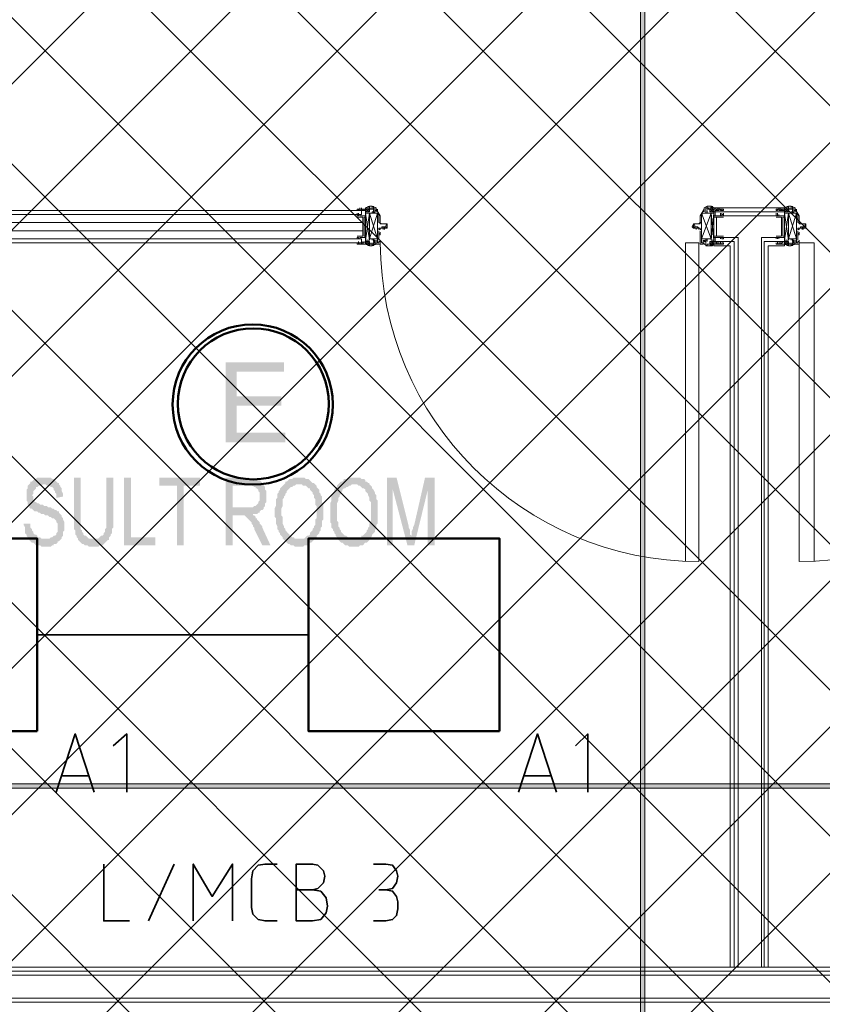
# Model space of a CAD drawing. Header units: millimetres. Extents: x 1.7 to 32.8, y 0.3 to 23.1.
# Tile 18 of 106: x 10.7 to 11.6, y 3 to 4.3. Entities that reach past the tile are written whole.
import ezdxf

# ---------------------------------------------------------------- set-up
doc = ezdxf.new("R2010")
doc.units = ezdxf.units.MM
doc.layers.add('PDF_Geometry', color=9, linetype='Continuous', true_color=0x808080)
doc.layers.add('PDF_Solid Fills', color=9, linetype='Continuous', true_color=0x808080)

msp = doc.modelspace()

# ---------------------------------------------------------------- hatches: boundary and pattern name
h = msp.add_hatch()
h.set_pattern_fill('ANSI37', color=256, scale=0.04)
h.paths.add_polyline_path([(13.8889, 0.4617), (4.0559, 0.4617), (4.0559, 9.4575), (13.8889, 9.4575)])
at = {"layer": 'PDF_Solid Fills', "transparency": 33554559}
for color, points in [(7, [(10.9807, 3.8382), (10.909, 3.8382), (10.909, 3.7399), (10.9824, 3.7399), (10.9824, 3.7515), (10.9224, 3.7515), (10.9224, 3.7849), (10.9774, 3.7849), (10.9774, 3.7965), (10.9224, 3.7965), (10.9224, 3.8265), (10.9807, 3.8265)]), (256, [(10.6857, 3.6965), (10.6774, 3.6965), (10.6757, 3.6949), (10.6741, 3.6949), (10.6724, 3.6932), (10.6707, 3.6916), (10.669, 3.6916), (10.669, 3.6899), (10.6674, 3.6882), (10.6657, 3.6865), (10.6657, 3.6832), (10.6641, 3.6816), (10.6641, 3.6682), (10.6657, 3.6665), (10.6657, 3.6632), (10.6674, 3.6616), (10.6674, 3.6599), (10.669, 3.6582), (10.6707, 3.6582), (10.6724, 3.6565), (10.6724, 3.6565), (10.6741, 3.6549), (10.6774, 3.6549), (10.679, 3.6532), (10.6807, 3.6532), (10.6824, 3.6516), (10.6857, 3.6516), (10.6874, 3.6499), (10.6907, 3.6499), (10.6924, 3.6482), (10.694, 3.6482), (10.6957, 3.6465), (10.6974, 3.6465), (10.6991, 3.6449), (10.7007, 3.6432), (10.7007, 3.6416), (10.7007, 3.6416), (10.7024, 3.6399), (10.7024, 3.6349), (10.7024, 3.6299), (10.7007, 3.6282), (10.7007, 3.6265), (10.6991, 3.6249), (10.6974, 3.6249), (10.6957, 3.6232), (10.694, 3.6232), (10.6924, 3.6215), (10.6674, 3.6215), (10.6674, 3.6199), (10.669, 3.6182), (10.6707, 3.6166), (10.6724, 3.6166), (10.6741, 3.6149), (10.6741, 3.6149), (10.6757, 3.6132), (10.6807, 3.6132), (10.6824, 3.6115), (10.694, 3.6115), (10.6957, 3.6132), (10.6974, 3.6132), (10.6974, 3.6149), (10.7007, 3.6149), (10.7024, 3.6166), (10.7024, 3.6182), (10.704, 3.6182), (10.7057, 3.6199), (10.7074, 3.6215), (10.7074, 3.6232), (10.7091, 3.6249), (10.7091, 3.6299), (10.7107, 3.6316), (10.7107, 3.6416), (10.7091, 3.6449), (10.7091, 3.6465), (10.7074, 3.6482), (10.7074, 3.6499), (10.7057, 3.6516), (10.704, 3.6532), (10.704, 3.6549), (10.7024, 3.6549), (10.7007, 3.6565), (10.6991, 3.6565), (10.6974, 3.6582), (10.6957, 3.6582), (10.694, 3.6599), (10.6907, 3.6599), (10.6891, 3.6616), (10.6857, 3.6616), (10.684, 3.6632), (10.6807, 3.6632), (10.679, 3.6649), (10.6774, 3.6649), (10.6757, 3.6665), (10.6741, 3.6665), (10.6741, 3.6682), (10.6724, 3.6682), (10.6724, 3.6732), (10.6707, 3.6749), (10.6724, 3.6765), (10.6724, 3.6799), (10.6741, 3.6816), (10.6757, 3.6832), (10.6757, 3.6849), (10.6774, 3.6849), (10.679, 3.6865), (10.6824, 3.6865), (10.684, 3.6882), (10.704, 3.6882), (10.704, 3.6899), (10.7024, 3.6899), (10.7007, 3.6916), (10.6991, 3.6932), (10.6974, 3.6949), (10.6957, 3.6949), (10.694, 3.6965), (10.6874, 3.6965)]), (256, [(10.7307, 3.6965), (10.7224, 3.6965), (10.7224, 3.6482), (10.7224, 3.6332), (10.724, 3.6316), (10.724, 3.6265), (10.724, 3.6265), (10.7257, 3.6249), (10.7257, 3.6232), (10.7274, 3.6215), (10.7457, 3.6215), (10.7407, 3.6215), (10.7391, 3.6232), (10.7391, 3.6232), (10.7374, 3.6249), (10.7357, 3.6249), (10.734, 3.6265), (10.734, 3.6282), (10.7324, 3.6299), (10.7324, 3.6316), (10.7307, 3.6332), (10.7307, 3.6482)]), (256, [(10.7707, 3.6965), (10.7624, 3.6965), (10.7624, 3.6349), (10.7607, 3.6332), (10.7607, 3.6299), (10.7591, 3.6282), (10.7591, 3.6265), (10.7591, 3.6265), (10.7574, 3.6249), (10.7557, 3.6249), (10.754, 3.6232), (10.754, 3.6232), (10.7524, 3.6215), (10.7274, 3.6215), (10.7274, 3.6199), (10.729, 3.6182), (10.7307, 3.6166), (10.7324, 3.6149), (10.734, 3.6149), (10.7357, 3.6132), (10.7391, 3.6132), (10.7407, 3.6115), (10.7524, 3.6115), (10.754, 3.6132), (10.7574, 3.6132), (10.7591, 3.6149), (10.7591, 3.6149), (10.7607, 3.6166), (10.7607, 3.6166), (10.7624, 3.6182), (10.764, 3.6199), (10.7657, 3.6199), (10.7657, 3.6232), (10.7674, 3.6249), (10.7674, 3.6265), (10.7691, 3.6282), (10.7691, 3.6332), (10.7707, 3.6349), (10.7707, 3.6482)]), (256, [(10.7924, 3.6965), (10.784, 3.6965), (10.784, 3.6132), (10.8224, 3.6132), (10.8224, 3.6232), (10.7924, 3.6232)]), (256, [(10.8774, 3.6965), (10.8274, 3.6965), (10.8274, 3.6865), (10.849, 3.6865), (10.849, 3.6132), (10.8574, 3.6132), (10.8574, 3.6865), (10.8774, 3.6865)]), (256, [(10.9374, 3.6965), (10.909, 3.6965), (10.909, 3.6132), (10.9174, 3.6132), (10.9174, 3.6499), (10.9424, 3.6499), (10.9424, 3.6516), (10.9474, 3.6516), (10.949, 3.6532), (10.9507, 3.6532), (10.9507, 3.6549), (10.9524, 3.6565), (10.954, 3.6565), (10.9557, 3.6582), (10.9557, 3.6582), (10.9174, 3.6599), (10.9174, 3.6865), (10.9374, 3.6865), (10.9557, 3.6882), (10.954, 3.6899), (10.9524, 3.6916), (10.9507, 3.6932), (10.949, 3.6932), (10.9474, 3.6949), (10.9391, 3.6949)]), (256, [(10.999, 3.6965), (10.9924, 3.6965), (10.9907, 3.6949), (10.9874, 3.6949), (10.9857, 3.6932), (10.984, 3.6916), (10.9824, 3.6916), (10.9824, 3.6899), (10.9807, 3.6882), (11.0024, 3.6882), (11.004, 3.6865), (11.0074, 3.6865), (11.009, 3.6849), (11.0107, 3.6832), (11.0124, 3.6832), (11.0124, 3.6816), (11.014, 3.6799), (11.0157, 3.6782), (11.0157, 3.6765), (11.0174, 3.6749), (11.0174, 3.6715), (11.019, 3.6699), (11.019, 3.6632), (11.0207, 3.6616), (11.0207, 3.6465), (11.019, 3.6449), (11.019, 3.6382), (11.0174, 3.6365), (11.0174, 3.6349), (11.0157, 3.6332), (11.0157, 3.6316), (11.014, 3.6299), (11.014, 3.6299), (11.0124, 3.6282), (11.0124, 3.6265), (11.0107, 3.6249), (11.009, 3.6249), (11.0074, 3.6232), (11.0057, 3.6215), (10.999, 3.6215), (11.019, 3.6215), (11.0207, 3.6232), (11.0207, 3.6249), (11.0224, 3.6265), (11.024, 3.6282), (11.024, 3.6299), (11.0257, 3.6316), (11.0257, 3.6349), (11.0274, 3.6365), (11.0274, 3.6432), (11.029, 3.6449), (11.029, 3.6632), (11.0274, 3.6665), (11.0274, 3.6732), (11.0257, 3.6749), (11.0257, 3.6765), (11.0257, 3.6765), (11.024, 3.6782), (11.024, 3.6816), (11.0224, 3.6832), (11.0207, 3.6849), (11.0207, 3.6865), (11.019, 3.6882), (11.0174, 3.6899), (11.0157, 3.6899), (11.014, 3.6916), (11.014, 3.6916), (11.0124, 3.6932), (11.0107, 3.6949), (11.0074, 3.6949), (11.0057, 3.6965), (11.0007, 3.6965)]), (256, [(11.0674, 3.6965), (11.059, 3.6965), (11.0574, 3.6949), (11.054, 3.6949), (11.054, 3.6932), (11.0524, 3.6916), (11.0507, 3.6916), (11.049, 3.6899), (11.0474, 3.6882), (11.0707, 3.6882), (11.0724, 3.6865), (11.074, 3.6865), (11.0757, 3.6849), (11.0774, 3.6832), (11.079, 3.6832), (11.0807, 3.6816), (11.0807, 3.6799), (11.0824, 3.6782), (11.084, 3.6765), (11.084, 3.6749), (11.0857, 3.6715), (11.0857, 3.6682), (11.0874, 3.6665), (11.0874, 3.6432), (11.0857, 3.6399), (11.0857, 3.6365), (11.084, 3.6349), (11.084, 3.6332), (11.0824, 3.6316), (11.0824, 3.6299), (11.0824, 3.6299), (11.0807, 3.6282), (11.079, 3.6265), (11.0774, 3.6249), (11.0757, 3.6249), (11.0757, 3.6232), (11.074, 3.6215), (11.0674, 3.6215), (11.0857, 3.6215), (11.0874, 3.6232), (11.089, 3.6249), (11.089, 3.6265), (11.0907, 3.6282), (11.0924, 3.6299), (11.0924, 3.6316), (11.0924, 3.6316), (11.094, 3.6349), (11.094, 3.6382), (11.0957, 3.6399), (11.0957, 3.6682), (11.094, 3.6699), (11.094, 3.6749), (11.0924, 3.6765), (11.0924, 3.6782), (11.0907, 3.6816), (11.089, 3.6832), (11.089, 3.6849), (11.0874, 3.6865), (11.0857, 3.6882), (11.0857, 3.6899), (11.084, 3.6899), (11.0824, 3.6916), (11.0807, 3.6916), (11.0807, 3.6932), (11.079, 3.6949), (11.0757, 3.6949), (11.074, 3.6965), (11.069, 3.6965)]), (256, [(11.119, 3.6965), (11.1074, 3.6965), (11.1074, 3.6132), (11.114, 3.6132), (11.114, 3.6832)]), (256, [(11.119, 3.6965), (11.114, 3.6832), (11.1324, 3.6132), (11.1374, 3.6249), (11.1357, 3.6265), (11.1357, 3.6316), (11.134, 3.6349), (11.134, 3.6365)]), (256, [(11.1657, 3.6965), (11.154, 3.6965), (11.1407, 3.6382), (11.1407, 3.6382), (11.139, 3.6349), (11.139, 3.6332), (11.1374, 3.6299), (11.1374, 3.6249), (11.1324, 3.6132), (11.1407, 3.6132), (11.1574, 3.6816)]), (256, [(10.704, 3.6882), (10.6857, 3.6882), (10.6874, 3.6882), (10.6891, 3.6865), (10.6924, 3.6865), (10.694, 3.6849), (10.6957, 3.6849), (10.6974, 3.6832), (10.6974, 3.6816), (10.6991, 3.6799), (10.6991, 3.6782), (10.7007, 3.6765), (10.7007, 3.6715), (10.7091, 3.6732), (10.7091, 3.6765), (10.7074, 3.6799), (10.7074, 3.6832), (10.7057, 3.6849), (10.7057, 3.6865)]), (256, [(10.9557, 3.6882), (10.9374, 3.6865), (10.9424, 3.6865), (10.944, 3.6849), (10.9457, 3.6849), (10.9457, 3.6832), (10.9474, 3.6832), (10.949, 3.6816), (10.949, 3.6799), (10.9507, 3.6782), (10.9507, 3.6682), (10.949, 3.6665), (10.949, 3.6649), (10.9474, 3.6632), (10.9457, 3.6616), (10.944, 3.6616), (10.9424, 3.6599), (10.9174, 3.6599), (10.9557, 3.6582), (10.9557, 3.6599), (10.9574, 3.6616), (10.9574, 3.6649), (10.959, 3.6665), (10.959, 3.6799), (10.9574, 3.6816), (10.9574, 3.6849), (10.9557, 3.6865)]), (256, [(10.9807, 3.6882), (10.979, 3.6865), (10.9774, 3.6849), (10.9774, 3.6849), (10.9757, 3.6832), (10.9757, 3.6816), (10.974, 3.6799), (10.974, 3.6782), (10.9724, 3.6765), (10.9724, 3.6715), (10.9707, 3.6699), (10.9707, 3.6616), (10.969, 3.6582), (10.969, 3.6532), (10.969, 3.6482), (10.9707, 3.6465), (10.9707, 3.6399), (10.9724, 3.6365), (10.9724, 3.6332), (10.974, 3.6316), (10.974, 3.6299), (10.9757, 3.6282), (10.9757, 3.6265), (10.9774, 3.6249), (10.979, 3.6232), (10.979, 3.6215), (10.9807, 3.6199), (10.9824, 3.6182), (10.984, 3.6166), (10.984, 3.6166), (10.9857, 3.6149), (10.9874, 3.6149), (10.989, 3.6132), (10.9924, 3.6132), (10.994, 3.6115), (11.004, 3.6115), (11.0057, 3.6132), (11.009, 3.6132), (11.0107, 3.6149), (11.0124, 3.6166), (11.014, 3.6166), (11.0157, 3.6182), (11.0174, 3.6199), (11.019, 3.6215), (10.994, 3.6215), (10.9924, 3.6232), (10.9907, 3.6232), (10.989, 3.6249), (10.9874, 3.6249), (10.9874, 3.6265), (10.9857, 3.6282), (10.984, 3.6299), (10.984, 3.6299), (10.9824, 3.6316), (10.9824, 3.6332), (10.9807, 3.6349), (10.9807, 3.6365), (10.979, 3.6399), (10.979, 3.6482), (10.9774, 3.6499), (10.9774, 3.6582), (10.979, 3.6616), (10.979, 3.6699), (10.9807, 3.6715), (10.9807, 3.6732), (10.9824, 3.6749), (10.9824, 3.6765), (10.984, 3.6782), (10.984, 3.6799), (10.9857, 3.6816), (10.9874, 3.6832), (10.9874, 3.6832), (10.989, 3.6849), (10.9907, 3.6849), (10.9924, 3.6865), (10.994, 3.6865), (10.9957, 3.6882), (10.999, 3.6882)]), (256, [(11.0474, 3.6882), (11.0457, 3.6865), (11.0457, 3.6849), (11.044, 3.6849), (11.044, 3.6832), (11.0424, 3.6816), (11.0424, 3.6799), (11.0407, 3.6782), (11.0407, 3.6765), (11.039, 3.6749), (11.039, 3.6682), (11.0374, 3.6649), (11.0374, 3.6532), (11.0374, 3.6416), (11.039, 3.6399), (11.039, 3.6349), (11.0407, 3.6332), (11.0407, 3.6316), (11.0424, 3.6299), (11.0424, 3.6282), (11.044, 3.6265), (11.044, 3.6249), (11.0457, 3.6232), (11.0474, 3.6215), (11.0474, 3.6199), (11.049, 3.6182), (11.0507, 3.6166), (11.0524, 3.6166), (11.054, 3.6149), (11.054, 3.6149), (11.0557, 3.6132), (11.059, 3.6132), (11.0607, 3.6115), (11.0724, 3.6115), (11.074, 3.6132), (11.0774, 3.6132), (11.079, 3.6149), (11.0807, 3.6166), (11.0824, 3.6166), (11.084, 3.6182), (11.0857, 3.6199), (11.0857, 3.6215), (11.0607, 3.6215), (11.059, 3.6232), (11.059, 3.6232), (11.0574, 3.6249), (11.0557, 3.6249), (11.054, 3.6265), (11.0524, 3.6282), (11.0507, 3.6299), (11.0507, 3.6316), (11.049, 3.6332), (11.049, 3.6349), (11.0474, 3.6365), (11.0474, 3.6416), (11.0457, 3.6432), (11.0457, 3.6649), (11.0474, 3.6682), (11.0474, 3.6715), (11.049, 3.6732), (11.049, 3.6749), (11.0507, 3.6765), (11.0507, 3.6782), (11.0524, 3.6799), (11.0524, 3.6816), (11.054, 3.6832), (11.0557, 3.6832), (11.0574, 3.6849), (11.059, 3.6849), (11.0607, 3.6865), (11.0624, 3.6865), (11.064, 3.6882), (11.0674, 3.6882)]), (256, [(10.9424, 3.6499), (10.9274, 3.6499), (10.9324, 3.6499), (10.934, 3.6482), (10.9357, 3.6465), (10.9357, 3.6465), (10.9374, 3.6449), (10.9391, 3.6432), (10.9407, 3.6416), (10.9407, 3.6399), (10.9424, 3.6382), (10.9424, 3.6365), (10.944, 3.6349), (10.944, 3.6332), (10.9457, 3.6299), (10.954, 3.6132), (10.964, 3.6132), (10.954, 3.6349), (10.954, 3.6365), (10.9524, 3.6382), (10.9507, 3.6399), (10.9507, 3.6416), (10.949, 3.6432), (10.9474, 3.6449), (10.9474, 3.6465), (10.9457, 3.6465), (10.9457, 3.6482), (10.944, 3.6499)]), (256, [(10.669, 3.6399), (10.6607, 3.6399), (10.6607, 3.6382), (10.6624, 3.6349), (10.6624, 3.6282), (10.6641, 3.6265), (10.6641, 3.6249), (10.6657, 3.6232), (10.6674, 3.6215), (10.6874, 3.6215), (10.6824, 3.6215), (10.6807, 3.6232), (10.6774, 3.6232), (10.6774, 3.6249), (10.6757, 3.6265), (10.6741, 3.6265), (10.6724, 3.6282), (10.6724, 3.6299), (10.6707, 3.6316), (10.6707, 3.6332), (10.669, 3.6349), (10.669, 3.6382)]), (256, [(29.8551, 3.3165), (29.8551, 3.3199), (2.9827, 3.3199), (2.9827, 3.3149), (29.8551, 3.3149)])]:
    msp.add_hatch(color=color, dxfattribs=at).paths.add_polyline_path(points)

# ---------------------------------------------------------------- linework, layer by layer
at = {"layer": 'PDF_Geometry', "lineweight": 5}
for points in [[(11.424, 22.9192), (11.424, 22.8592), (11.419, 22.8592), (11.419, 22.9192), (11.419, 0.2783), (11.424, 0.2783)], [(29.8551, 3.3165), (29.8551, 3.3199), (2.9827, 3.3199), (2.9827, 3.3149), (29.8551, 3.3149)]]:
    msp.add_lwpolyline(points, close=True, dxfattribs=at)
at = {"layer": 'PDF_Geometry', "lineweight": 18}
for points in [[(11.0757, 4.0199), (10.2573, 4.0199), (10.2558, 4.0199), (10.2558, 4.0232), (10.2573, 4.0249), (11.0757, 4.0249), (11.0757, 4.0232)], [(11.0707, 4.0215), (11.0707, 4.0199)], [(11.0724, 4.0265), (11.0724, 4.0249)], [(11.0724, 4.0215), (11.0724, 4.0199)], [(11.0724, 4.0199), (11.0724, 4.0182), (11.0724, 4.0199), (11.0724, 4.0182)], [(11.0757, 4.0282), (11.0757, 4.0265)], [(11.0957, 4.0215), (11.0857, 3.9899), (11.0957, 3.9899), (11.0857, 4.0215), (11.0807, 3.9882), (11.0807, 4.0215)], [(11.0824, 4.0282), (11.0824, 4.0265)], [(11.0857, 4.0299), (11.0857, 4.0282)], [(11.0874, 4.0282), (11.0874, 4.0265)], [(11.494, 4.0215), (11.5057, 3.9899), (11.494, 3.9899), (11.5057, 4.0215), (11.509, 3.9882), (11.509, 4.0215)], [(11.5057, 4.0299), (11.5057, 4.0282)], [(11.5107, 4.0282), (11.5107, 4.0265)], [(11.5173, 4.0215), (11.5173, 4.0199)], [(11.5173, 4.0182), (11.519, 4.0182), (11.519, 4.0199), (11.519, 4.0182), (11.519, 4.0199), (11.519, 4.0182), (11.519, 4.0199), (11.519, 4.0182), (11.519, 4.0199), (11.519, 4.0182), (11.519, 4.0199), (11.519, 4.0182), (11.519, 4.0199), (11.519, 4.0182)], [(11.5857, 4.0215), (11.5857, 4.0199)], [(11.5874, 4.0265), (11.5874, 4.0249)], [(11.5874, 4.0215), (11.5874, 4.0199)], [(11.5874, 4.0199), (11.5874, 4.0182), (11.5874, 4.0199), (11.5874, 4.0182)], [(11.6107, 4.0215), (11.6007, 3.9899), (11.6107, 3.9899), (11.6007, 4.0215), (11.5957, 3.9882), (11.5957, 4.0215)], [(11.5974, 4.0282), (11.5974, 4.0265)], [(11.6007, 4.0299), (11.6007, 4.0282)], [(11.6023, 4.0282), (11.6023, 4.0265)], [(11.1057, 4.0082), (11.1074, 4.0065), (11.1074, 4.0049), (11.1057, 4.0032), (11.1074, 4.0032), (11.1074, 4.0082)], [(11.4857, 4.0049), (11.484, 4.0032), (11.484, 4.0065), (11.4857, 4.0082), (11.484, 4.0082), (11.4824, 4.0049), (11.484, 4.0032), (11.4857, 4.0032), (11.489, 4.0032), (11.4907, 4.0032), (11.489, 4.0049), (11.4857, 4.0049), (11.4857, 4.0032)], [(11.4907, 4.0082), (11.4924, 4.0082), (11.4924, 4.0099)], [(11.6207, 4.0082), (11.6223, 4.0065), (11.6223, 4.0049), (11.6207, 4.0032), (11.6223, 4.0032), (11.6223, 4.0082)], [(11.104, 4.0049), (11.104, 4.0032)], [(11.4924, 4.0032), (11.4924, 4.0015)], [(11.619, 4.0049), (11.619, 4.0032)], [(11.0757, 3.9899), (10.2573, 3.9899), (10.2558, 3.9882), (10.2558, 3.9865), (10.2573, 3.9849), (11.0757, 3.9849), (11.0757, 3.9865)], [(11.0707, 3.9915), (11.0707, 3.9899)], [(11.0707, 3.9899), (11.0707, 3.9915), (11.0707, 3.9899), (11.0707, 3.9915), (11.0724, 3.9915), (11.0724, 3.9899), (11.0724, 3.9915), (11.0724, 3.9899), (11.0724, 3.9915), (11.0724, 3.9899), (11.0724, 3.9915), (11.0724, 3.9899), (11.0724, 3.9915), (11.0707, 3.9915)], [(11.079, 3.9865), (11.079, 3.9849)], [(11.0824, 3.9849), (11.0824, 3.9832)], [(11.084, 3.9849), (11.084, 3.9832), (11.084, 3.9815), (11.084, 3.9832)], [(11.509, 3.9865), (11.509, 3.9832), (11.504, 3.9865)], [(11.509, 3.9849), (11.509, 3.9832)], [(11.5173, 3.9865), (11.5173, 3.9849)], [(11.5857, 3.9915), (11.5857, 3.9899)], [(11.5857, 3.9899), (11.5857, 3.9915), (11.5857, 3.9899), (11.5857, 3.9915), (11.5874, 3.9915), (11.5874, 3.9899), (11.5874, 3.9915), (11.5874, 3.9899), (11.5874, 3.9915), (11.5874, 3.9899), (11.5874, 3.9915), (11.5874, 3.9899), (11.5874, 3.9915), (11.5857, 3.9915)], [(11.5957, 3.9865), (11.5957, 3.9832), (11.6007, 3.9865)], [(11.5974, 3.9849), (11.5974, 3.9832)], [(11.599, 3.9849), (11.599, 3.9832), (11.599, 3.9815), (11.599, 3.9832)]]:
    msp.add_lwpolyline(points, close=True, dxfattribs=at)
for points in [[(11.0707, 4.0265), (11.0707, 4.0249), (11.0707, 4.0265)], [(11.0707, 4.0265), (11.0707, 4.0249), (11.0724, 4.0249), (11.0724, 4.0265), (11.0724, 4.0249), (11.0724, 4.0265), (11.0707, 4.0265), (11.0807, 4.0265), (11.0757, 4.0265)], [(11.0707, 4.0182), (11.0707, 4.0199), (11.0707, 4.0182), (11.0724, 4.0182), (11.0724, 4.0199), (11.0724, 4.0182), (11.0724, 4.0199), (11.0724, 4.0182), (11.0707, 4.0182), (11.0707, 4.0199), (11.0707, 4.0182), (11.0724, 4.0182), (11.0724, 4.0199), (11.0724, 4.0215)], [(11.0707, 4.0182), (11.0707, 4.0199), (11.0707, 4.0182)], [(11.074, 4.0265), (11.074, 4.0282)], [(11.074, 4.0249), (11.074, 4.0265), (11.074, 4.0249), (11.0757, 4.0249), (11.0774, 4.0249), (11.0807, 4.0249), (11.0807, 4.0182), (11.0807, 4.0265), (11.079, 4.0265), (11.0757, 4.0265), (11.0757, 4.0249)], [(11.0807, 4.0199), (11.0807, 4.0182), (11.074, 4.0182), (11.074, 4.0199)], [(11.079, 4.0249), (11.079, 4.0265), (11.079, 4.0249), (11.0757, 4.0249), (11.0774, 4.0249), (11.0774, 4.0265), (11.0774, 4.0249), (11.0774, 4.0265)], [(11.0807, 4.0232), (11.0807, 4.0265), (11.0857, 4.0265), (11.0807, 4.0232), (11.0857, 4.0232), (11.0807, 4.0265), (11.0807, 4.0282), (11.0857, 4.0299), (11.0857, 4.0282), (11.0857, 4.0265), (11.089, 4.0265), (11.089, 4.0282), (11.089, 4.0299), (11.089, 4.0282)], [(11.0807, 4.0215), (11.0857, 3.9882), (11.0857, 4.0215)], [(11.0907, 4.0265), (11.0907, 4.0282), (11.0907, 4.0265), (11.084, 4.0265), (11.084, 4.0282), (11.084, 4.0299)], [(11.084, 4.0265), (11.084, 4.0282), (11.084, 4.0265)], [(11.0857, 4.0299), (11.089, 4.0299), (11.0857, 4.0299)], [(11.0857, 4.0232), (11.0857, 4.0265)], [(11.094, 4.0249), (11.094, 4.0232), (11.094, 4.0249), (11.094, 4.0265), (11.094, 4.0282), (11.089, 4.0299)], [(11.0907, 4.0232), (11.0907, 4.0215), (11.0907, 4.0232), (11.089, 4.0232), (11.089, 4.0215), (11.0924, 4.0215), (11.0924, 4.0232), (11.0924, 4.0249), (11.094, 4.0249), (11.094, 4.0265), (11.099, 4.0182), (11.099, 4.0099), (11.099, 4.0082), (11.1007, 4.0082), (11.0974, 4.0099), (11.0974, 4.0132)], [(11.089, 4.0215), (11.089, 4.0232)], [(11.0907, 4.0299), (11.0907, 4.0282), (11.0907, 4.0265), (11.0907, 4.0249)], [(11.0907, 4.0215), (11.0907, 4.0232), (11.0907, 4.0249), (11.0907, 4.0232), (11.0924, 4.0215), (11.0924, 4.0232), (11.0924, 4.0249), (11.0924, 4.0265), (11.0924, 4.0282), (11.0924, 4.0265), (11.0924, 4.0282), (11.0924, 4.0265), (11.0924, 4.0282)], [(11.0907, 4.0232), (11.0907, 4.0249), (11.0907, 4.0232)], [(11.0974, 4.0149), (11.0974, 4.0132), (11.0974, 4.0149), (11.0974, 4.0132), (11.0974, 4.0182), (11.0957, 4.0249), (11.0957, 4.0265)], [(11.0957, 3.9899), (11.0957, 4.0215)], [(11.4973, 4.0282), (11.4973, 4.0265), (11.4973, 4.0249), (11.4973, 4.0265), (11.4924, 4.0182), (11.4924, 4.0099), (11.494, 4.0099), (11.494, 4.0132)], [(11.4957, 4.0249), (11.494, 4.0182), (11.494, 4.0132), (11.494, 4.0149), (11.494, 4.0132), (11.494, 4.0149)], [(11.494, 3.9899), (11.494, 4.0215)], [(11.4957, 4.0232), (11.4957, 4.0249), (11.4957, 4.0232)], [(11.4973, 4.0232), (11.4973, 4.0249), (11.4973, 4.0265), (11.4973, 4.0282), (11.5007, 4.0299), (11.5007, 4.0282), (11.5007, 4.0299), (11.5007, 4.0282)], [(11.5024, 4.0265), (11.5024, 4.0282), (11.5007, 4.0282), (11.5007, 4.0265), (11.5007, 4.0282), (11.499, 4.0282), (11.499, 4.0265), (11.499, 4.0249), (11.499, 4.0232), (11.499, 4.0215), (11.5007, 4.0215), (11.5007, 4.0232), (11.5007, 4.0249), (11.5007, 4.0232), (11.5007, 4.0249)], [(11.499, 4.0215), (11.499, 4.0232), (11.499, 4.0215)], [(11.5007, 4.0215), (11.499, 4.0215)], [(11.5057, 4.0299), (11.5007, 4.0299), (11.5057, 4.0299)], [(11.5073, 4.0265), (11.5073, 4.0282), (11.5057, 4.0282), (11.5057, 4.0265), (11.5007, 4.0265), (11.504, 4.0265), (11.5057, 4.0265), (11.5057, 4.0282), (11.504, 4.0282), (11.5057, 4.0282), (11.5057, 4.0299), (11.509, 4.0282), (11.509, 4.0265), (11.5157, 4.0265), (11.5157, 4.0282)], [(11.5007, 4.0215), (11.5007, 4.0232), (11.5007, 4.0215)], [(11.504, 4.0232), (11.504, 4.0265), (11.504, 4.0282)], [(11.509, 4.0182), (11.509, 4.0265), (11.509, 4.0282), (11.509, 4.0265), (11.504, 4.0232), (11.509, 4.0232), (11.504, 4.0265), (11.509, 4.0265), (11.509, 4.0232), (11.5957, 4.0232), (11.5957, 4.0265), (11.6007, 4.0265), (11.5957, 4.0232), (11.6007, 4.0232), (11.5957, 4.0265), (11.5957, 4.0182), (11.5957, 4.0249), (11.5923, 4.0249), (11.5923, 4.0265), (11.5923, 4.0249), (11.5907, 4.0249), (11.594, 4.0249), (11.594, 4.0265), (11.5957, 4.0265), (11.5907, 4.0265)], [(11.509, 4.0215), (11.5057, 3.9882), (11.5057, 4.0215)], [(11.5073, 4.0282), (11.5073, 4.0265), (11.5073, 4.0282), (11.5073, 4.0299)], [(11.5757, 3.0949), (11.5757, 3.9815), (11.5957, 3.9815), (11.5957, 4.0282), (11.509, 4.0282), (11.509, 3.9815), (11.529, 3.9815), (11.529, 3.0949)], [(11.5957, 4.0199), (11.5957, 4.0182), (11.509, 4.0182), (11.509, 4.0199)], [(11.519, 4.0249), (11.5173, 4.0249), (11.5173, 4.0265), (11.519, 4.0265), (11.519, 4.0249), (11.5207, 4.0249), (11.5207, 4.0265), (11.5107, 4.0265), (11.514, 4.0265), (11.5157, 4.0265), (11.5173, 4.0265), (11.5173, 4.0249), (11.5173, 4.0265)], [(11.5207, 4.0182), (11.5207, 4.0199), (11.519, 4.0199), (11.519, 4.0215), (11.519, 4.0199), (11.519, 4.0182), (11.5173, 4.0182), (11.5107, 4.0182), (11.5107, 4.0249), (11.5124, 4.0249), (11.5124, 4.0265)], [(11.5124, 4.0249), (11.5157, 4.0249), (11.514, 4.0249), (11.514, 4.0265), (11.514, 4.0282)], [(11.5157, 4.0249), (11.5124, 4.0249), (11.514, 4.0249)], [(11.5157, 4.0249), (11.5157, 4.0265), (11.5157, 4.0249)], [(11.5173, 4.0215), (11.5173, 4.0199), (11.5173, 4.0182), (11.5173, 4.0199)], [(11.5207, 4.0199), (11.5207, 4.0215)], [(11.604, 4.0282), (11.604, 4.0299), (11.604, 4.0282), (11.604, 4.0265), (11.6007, 4.0265), (11.6007, 4.0282), (11.6007, 4.0299), (11.5957, 4.0282), (11.5957, 4.0265), (11.5857, 4.0265), (11.5857, 4.0249), (11.5874, 4.0249), (11.5874, 4.0265), (11.5874, 4.0249), (11.5874, 4.0265), (11.5857, 4.0265)], [(11.5857, 4.0265), (11.5857, 4.0249), (11.5857, 4.0265)], [(11.5857, 4.0182), (11.5857, 4.0199), (11.5857, 4.0182), (11.5874, 4.0182), (11.5874, 4.0199), (11.5874, 4.0182), (11.5874, 4.0199), (11.5874, 4.0182), (11.5857, 4.0182), (11.5857, 4.0199), (11.5857, 4.0182), (11.5874, 4.0182), (11.5874, 4.0199), (11.5874, 4.0215)], [(11.5857, 4.0182), (11.5857, 4.0199), (11.5857, 4.0182)], [(11.589, 4.0249), (11.589, 4.0265), (11.589, 4.0249), (11.5907, 4.0249), (11.5907, 4.0265), (11.5907, 4.0282), (11.5907, 4.0265), (11.594, 4.0265)], [(11.589, 4.0265), (11.589, 4.0282)], [(11.5957, 4.0182), (11.589, 4.0182), (11.589, 4.0199)], [(11.5907, 4.0249), (11.5923, 4.0249)], [(11.5957, 4.0215), (11.6007, 3.9882), (11.6007, 4.0215)], [(11.6057, 4.0265), (11.6057, 4.0282), (11.6057, 4.0265), (11.599, 4.0265), (11.599, 4.0282), (11.599, 4.0299)], [(11.599, 4.0265), (11.599, 4.0282), (11.599, 4.0265)], [(11.6007, 4.0299), (11.604, 4.0299), (11.6007, 4.0299)], [(11.6007, 4.0232), (11.6007, 4.0265)], [(11.609, 4.0249), (11.609, 4.0232), (11.609, 4.0249), (11.609, 4.0265), (11.609, 4.0282), (11.604, 4.0299)], [(11.6057, 4.0232), (11.6057, 4.0215), (11.6057, 4.0232), (11.604, 4.0232), (11.604, 4.0215), (11.6074, 4.0215), (11.6074, 4.0232), (11.6074, 4.0249), (11.609, 4.0249), (11.609, 4.0265), (11.614, 4.0182), (11.614, 4.0099), (11.614, 4.0082), (11.6157, 4.0082), (11.6123, 4.0099), (11.6123, 4.0132)], [(11.604, 4.0215), (11.604, 4.0232)], [(11.6057, 4.0299), (11.6057, 4.0282), (11.6057, 4.0265), (11.6057, 4.0249)], [(11.6057, 4.0215), (11.6057, 4.0232), (11.6057, 4.0249), (11.6057, 4.0232), (11.6074, 4.0215), (11.6074, 4.0232), (11.6074, 4.0249), (11.6074, 4.0265), (11.6074, 4.0282), (11.6074, 4.0265), (11.6074, 4.0282), (11.6074, 4.0265), (11.6074, 4.0282)], [(11.6057, 4.0232), (11.6057, 4.0249), (11.6057, 4.0232)], [(11.6123, 4.0149), (11.6123, 4.0132), (11.6123, 4.0149), (11.6123, 4.0132), (11.6123, 4.0182), (11.6107, 4.0249), (11.6107, 4.0265)], [(11.6107, 3.9899), (11.6107, 4.0215)], [(10.254, 4.0099), (11.0774, 4.0099)], [(11.0707, 3.9932), (11.0774, 3.9932), (11.0774, 4.0049), (11.0774, 4.0165), (11.0707, 4.0165)], [(11.0807, 4.0165), (11.079, 4.0165), (11.079, 4.0049), (11.079, 3.9932), (11.0807, 3.9932), (11.0807, 3.9915), (11.074, 3.9915), (11.074, 3.9899)], [(11.0974, 4.0015), (11.099, 4.0015), (11.099, 4.0032), (11.1024, 4.0032), (11.1057, 4.0032), (11.1057, 4.0049), (11.1057, 4.0065)], [(11.1057, 4.0082), (11.1007, 4.0082), (11.1057, 4.0082)], [(11.484, 4.0049), (11.484, 4.0065)], [(11.4857, 4.0082), (11.4907, 4.0082), (11.4857, 4.0082)], [(11.4857, 4.0049), (11.4857, 4.0065)], [(11.4924, 4.0099), (11.494, 4.0099), (11.4924, 4.0099)], [(11.5207, 4.0165), (11.5124, 4.0165), (11.509, 4.0165)], [(11.5124, 4.0165), (11.5124, 4.0049), (11.5124, 4.0165)], [(11.5957, 4.0165), (11.594, 4.0165), (11.594, 4.0049), (11.594, 3.9932), (11.5957, 3.9932), (11.5957, 3.9915), (11.5674, 3.9915), (11.5674, 3.0949)], [(11.5857, 3.9932), (11.5923, 3.9932), (11.5923, 4.0049), (11.5923, 4.0165), (11.5857, 4.0165)], [(11.6123, 4.0015), (11.614, 4.0015), (11.614, 4.0032), (11.6174, 4.0032), (11.6207, 4.0032), (11.6207, 4.0049), (11.6207, 4.0065)], [(11.6207, 4.0082), (11.6157, 4.0082), (11.6207, 4.0082)], [(10.254, 3.9999), (11.0774, 3.9999)], [(11.0957, 4.0015), (11.0957, 3.9865), (11.0957, 3.9849), (11.0974, 3.9849), (11.0974, 3.9865)], [(11.1057, 4.0049), (11.1024, 4.0049), (11.1007, 4.0049), (11.1007, 4.0032), (11.0974, 4.0032)], [(11.0974, 4.0015), (11.0974, 4.0032), (11.0974, 4.0015)], [(11.0974, 3.9899), (11.0974, 3.9882), (11.0974, 3.9949), (11.0974, 3.9965), (11.0974, 3.9982), (11.0974, 3.9999), (11.0974, 3.9982), (11.0974, 3.9965), (11.099, 3.9965), (11.099, 3.9949)], [(11.0974, 3.9949), (11.099, 3.9949), (11.099, 3.9965), (11.099, 3.9982)], [(11.099, 4.0015), (11.099, 4.0032)], [(11.1024, 4.0015), (11.1024, 4.0032), (11.1024, 4.0049)], [(11.1024, 4.0032), (11.104, 4.0032), (11.104, 4.0015), (11.104, 4.0032), (11.104, 4.0015), (11.104, 4.0032)], [(11.1024, 4.0015), (11.1024, 4.0032), (11.1024, 4.0015)], [(11.4873, 4.0015), (11.4873, 4.0032), (11.4873, 4.0015), (11.4873, 4.0032), (11.4873, 4.0015), (11.4873, 4.0032), (11.4873, 4.0015), (11.4873, 4.0032)], [(11.489, 4.0032), (11.489, 4.0049)], [(11.4907, 4.0015), (11.4907, 4.0032), (11.4924, 4.0032), (11.4924, 4.0015), (11.494, 4.0015), (11.494, 3.9865), (11.494, 3.9849)], [(11.4924, 4.0015), (11.4924, 4.0032), (11.4924, 4.0015)], [(11.4924, 3.9899), (11.4924, 3.9882), (11.4924, 3.9865), (11.4924, 3.9882), (11.4924, 3.9949), (11.4924, 3.9965), (11.4924, 3.9982), (11.4924, 3.9999), (11.4924, 3.9982), (11.4924, 3.9965), (11.4924, 3.9949)], [(11.4924, 3.9965), (11.4924, 3.9982)], [(11.4924, 3.9949), (11.4924, 3.9965), (11.4924, 3.9949)], [(11.5124, 3.9932), (11.5124, 4.0049), (11.5124, 3.9932)], [(11.6107, 4.0015), (11.6107, 3.9865), (11.6107, 3.9849), (11.6123, 3.9849), (11.6123, 3.9865)], [(11.6207, 4.0049), (11.6174, 4.0049), (11.6157, 4.0049), (11.6157, 4.0032), (11.6123, 4.0032)], [(11.6123, 4.0015), (11.6123, 4.0032), (11.6123, 4.0015)], [(11.6123, 3.9899), (11.6123, 3.9882), (11.6123, 3.9949), (11.6123, 3.9965), (11.6123, 3.9982), (11.6123, 3.9999), (11.6123, 3.9982), (11.6123, 3.9965), (11.614, 3.9965), (11.614, 3.9949)], [(11.6123, 3.9949), (11.614, 3.9949), (11.614, 3.9965), (11.614, 3.9982)], [(11.614, 4.0015), (11.614, 4.0032)], [(11.619, 4.0015), (11.619, 4.0032), (11.6174, 4.0032), (11.6174, 4.0015), (11.6174, 4.0032), (11.6174, 4.0015), (11.6174, 4.0032), (11.6174, 4.0049)], [(11.619, 4.0015), (11.619, 4.0032), (11.619, 4.0015)], [(11.0707, 3.9899), (11.0707, 3.9915), (11.0724, 3.9915)], [(11.0724, 3.9849), (11.0724, 3.9865), (11.0724, 3.9849), (11.0724, 3.9832), (11.0724, 3.9849), (11.0724, 3.9832), (11.0724, 3.9849), (11.0724, 3.9832), (11.0707, 3.9832), (11.0807, 3.9832), (11.0757, 3.9832), (11.079, 3.9832), (11.0807, 3.9832), (11.0807, 3.9849)], [(11.0707, 3.9832), (11.0707, 3.9849), (11.0707, 3.9832)], [(11.0707, 3.9832), (11.0707, 3.9849), (11.0707, 3.9832), (11.0724, 3.9832)], [(11.0724, 3.9915), (11.0724, 3.9899), (11.0724, 3.9915), (11.0724, 3.9899)], [(11.079, 3.9849), (11.0757, 3.9849), (11.0757, 3.9832), (11.0757, 3.9849), (11.074, 3.9849), (11.074, 3.9832), (11.074, 3.9849), (11.074, 3.9832)], [(11.0757, 3.9832), (11.0774, 3.9832), (11.0774, 3.9849), (11.0774, 3.9865)], [(11.0757, 3.9849), (11.0774, 3.9849), (11.0774, 3.9832), (11.0807, 3.9832)], [(11.0807, 3.9832), (11.0807, 3.9915), (11.0807, 3.9832)], [(11.0807, 3.9882), (11.0857, 3.9882)], [(11.0857, 3.9849), (11.0857, 3.9832), (11.0857, 3.9815), (11.0807, 3.9832), (11.0857, 3.9832), (11.0807, 3.9865), (11.0857, 3.9865), (11.0807, 3.9832), (11.0807, 3.9865)], [(11.084, 3.9832), (11.0857, 3.9832), (11.0857, 3.9815), (11.0857, 3.9832), (11.0874, 3.9832), (11.0874, 3.9849), (11.0874, 3.9832)], [(11.0907, 3.9815), (11.0907, 3.9832), (11.0907, 3.9815), (11.0907, 3.9832), (11.0857, 3.9832), (11.0857, 3.9865)], [(11.089, 3.9882), (11.089, 3.9899)], [(11.089, 3.9849), (11.089, 3.9832), (11.089, 3.9815), (11.094, 3.9832), (11.0924, 3.9832), (11.0924, 3.9849)], [(11.089, 3.9815), (11.089, 3.9832)], [(11.0924, 3.9882), (11.0924, 3.9865), (11.0924, 3.9882), (11.0907, 3.9882), (11.0924, 3.9882), (11.0907, 3.9865)], [(11.0924, 3.9832), (11.0907, 3.9832), (11.0924, 3.9832)], [(11.0924, 3.9865), (11.0924, 3.9882), (11.0924, 3.9865)], [(11.094, 3.9832), (11.094, 3.9849), (11.094, 3.9865), (11.094, 3.9882), (11.094, 3.9865)], [(11.0974, 3.9849), (11.0974, 3.9865), (11.099, 3.9865), (11.099, 3.9882)], [(11.099, 3.9832), (11.099, 3.9865)], [(11.494, 3.9882), (11.494, 3.9865), (11.494, 3.9849), (11.4957, 3.9849), (11.4957, 3.9832), (11.4924, 3.9832), (11.4924, 3.9849)], [(11.4924, 3.9832), (11.4924, 3.9865)], [(11.4957, 3.9865), (11.4957, 3.9849), (11.4957, 3.9865), (11.4957, 3.9882)], [(11.4973, 3.9865), (11.4973, 3.9882), (11.499, 3.9865), (11.499, 3.9882), (11.5007, 3.9882), (11.499, 3.9882), (11.499, 3.9865), (11.499, 3.9832), (11.499, 3.9849), (11.499, 3.9832), (11.499, 3.9815), (11.5007, 3.9815), (11.4973, 3.9832), (11.4973, 3.9849), (11.4973, 3.9832)], [(11.499, 3.9865), (11.4973, 3.9865), (11.4973, 3.9882)], [(11.4973, 3.9832), (11.4973, 3.9849), (11.4973, 3.9832)], [(11.499, 3.9882), (11.499, 3.9899)], [(11.5007, 3.9882), (11.5007, 3.9865), (11.5007, 3.9882), (11.5007, 3.9899)], [(11.5057, 3.9832), (11.5007, 3.9832), (11.5024, 3.9832), (11.504, 3.9832), (11.504, 3.9865)], [(11.5007, 3.9815), (11.5007, 3.9832), (11.5007, 3.9815)], [(11.5007, 3.9815), (11.5007, 3.9832)], [(11.534, 3.0949), (11.534, 3.9865), (11.509, 3.9865), (11.504, 3.9832), (11.509, 3.9832), (11.5057, 3.9815), (11.5057, 3.9832), (11.5057, 3.9815), (11.5073, 3.9815), (11.5073, 3.9832), (11.5073, 3.9849), (11.5073, 3.9832), (11.5073, 3.9849)], [(11.5057, 3.9815), (11.504, 3.9815), (11.5057, 3.9832), (11.504, 3.9832)], [(11.509, 3.9882), (11.5057, 3.9882)], [(11.539, 3.0949), (11.539, 3.9915), (11.509, 3.9915), (11.509, 3.9932), (11.5124, 3.9932), (11.5207, 3.9932)], [(11.5124, 3.9849), (11.5157, 3.9849), (11.5124, 3.9849), (11.514, 3.9849), (11.514, 3.9832), (11.5107, 3.9832), (11.5207, 3.9832), (11.5207, 3.9849), (11.519, 3.9849), (11.519, 3.9832), (11.5173, 3.9832), (11.5173, 3.9849), (11.5173, 3.9832), (11.5157, 3.9832), (11.5157, 3.9849), (11.5157, 3.9832), (11.509, 3.9832), (11.509, 3.9915)], [(11.5107, 3.9832), (11.5107, 3.9915), (11.5173, 3.9915)], [(11.5124, 3.9865), (11.5124, 3.9849), (11.5124, 3.9832), (11.5107, 3.9832), (11.5107, 3.9849)], [(11.514, 3.9832), (11.5157, 3.9832), (11.514, 3.9832)], [(11.5157, 3.9849), (11.5157, 3.9832), (11.5157, 3.9849)], [(11.5207, 3.9899), (11.5207, 3.9915), (11.5207, 3.9899), (11.519, 3.9899), (11.519, 3.9915), (11.519, 3.9899), (11.519, 3.9915), (11.5173, 3.9915), (11.519, 3.9915), (11.519, 3.9899), (11.519, 3.9915), (11.519, 3.9899), (11.519, 3.9915), (11.519, 3.9899), (11.519, 3.9915), (11.519, 3.9899), (11.519, 3.9915), (11.519, 3.9899), (11.519, 3.9915), (11.519, 3.9899), (11.519, 3.9915), (11.5173, 3.9915), (11.5173, 3.9899), (11.5173, 3.9915), (11.5173, 3.9899)], [(11.5173, 3.9915), (11.5173, 3.9899), (11.5173, 3.9915)], [(11.519, 3.9832), (11.519, 3.9849), (11.519, 3.9832), (11.519, 3.9849), (11.519, 3.9832), (11.519, 3.9849), (11.519, 3.9832), (11.5173, 3.9832)], [(11.614, 3.9849), (11.614, 3.9832), (11.609, 3.9832), (11.6074, 3.9832), (11.6057, 3.9832), (11.6057, 3.9815), (11.6057, 3.9832), (11.599, 3.9832), (11.6007, 3.9832), (11.6007, 3.9815), (11.5957, 3.9832), (11.6007, 3.9832), (11.5957, 3.9865), (11.5707, 3.9865), (11.5707, 3.0949)], [(11.5857, 3.9899), (11.5857, 3.9915), (11.5874, 3.9915)], [(11.5874, 3.9849), (11.5874, 3.9865), (11.5874, 3.9849), (11.5874, 3.9832), (11.5874, 3.9849), (11.5874, 3.9832), (11.5874, 3.9849), (11.5874, 3.9832), (11.5857, 3.9832), (11.5957, 3.9832), (11.5907, 3.9832), (11.594, 3.9832), (11.5957, 3.9832), (11.5957, 3.9849)], [(11.5857, 3.9832), (11.5857, 3.9849), (11.5857, 3.9832)], [(11.5857, 3.9832), (11.5857, 3.9849), (11.5857, 3.9832), (11.5874, 3.9832)], [(11.5874, 3.9915), (11.5874, 3.9899), (11.5874, 3.9915), (11.5874, 3.9899)], [(11.5957, 3.9915), (11.589, 3.9915), (11.589, 3.9899)], [(11.5923, 3.9849), (11.5907, 3.9849), (11.5907, 3.9832), (11.5907, 3.9849), (11.589, 3.9849), (11.589, 3.9832), (11.589, 3.9849), (11.589, 3.9832)], [(11.5907, 3.9849), (11.594, 3.9849), (11.594, 3.9865)], [(11.5907, 3.9832), (11.5923, 3.9832), (11.5923, 3.9849), (11.5923, 3.9832), (11.5957, 3.9832)], [(11.5957, 3.9832), (11.5957, 3.9915), (11.5957, 3.9832)], [(11.5957, 3.9882), (11.6007, 3.9882)], [(11.6023, 3.9832), (11.6023, 3.9849), (11.6023, 3.9832), (11.6007, 3.9832), (11.6007, 3.9815), (11.6007, 3.9832), (11.6007, 3.9865)], [(11.604, 3.9882), (11.604, 3.9899)], [(11.604, 3.9849), (11.604, 3.9832), (11.604, 3.9815), (11.609, 3.9832), (11.609, 3.9849), (11.6074, 3.9849), (11.6074, 3.9832)], [(11.604, 3.9815), (11.604, 3.9832)], [(11.6057, 3.9815), (11.6057, 3.9832), (11.6057, 3.9849), (11.6074, 3.9865), (11.6057, 3.9865), (11.6057, 3.9882), (11.6057, 3.9899), (11.6057, 3.9882)], [(11.6074, 3.9882), (11.6074, 3.9865), (11.6074, 3.9882), (11.6057, 3.9882), (11.6074, 3.9882), (11.6057, 3.9865)], [(11.6057, 3.9832), (11.6074, 3.9832), (11.6074, 3.9849)], [(11.6074, 3.9865), (11.6074, 3.9882), (11.6074, 3.9865)], [(11.609, 3.9832), (11.609, 3.9849), (11.609, 3.9865), (11.609, 3.9882), (11.609, 3.9865)], [(11.6123, 3.9849), (11.6123, 3.9865), (11.614, 3.9865), (11.614, 3.9882)], [(11.614, 3.9832), (11.614, 3.9865)], [(11.0857, 3.9815), (11.089, 3.9815), (11.0857, 3.9815)], [(11.5057, 3.9815), (11.5007, 3.9815), (11.5057, 3.9815)], [(11.6007, 3.9815), (11.604, 3.9815), (11.6007, 3.9815)], [(12.9623, 3.0949), (10.2458, 3.0949)], [(12.9623, 3.0899), (10.2458, 3.0899)], [(12.9623, 3.0849), (10.2458, 3.0849)], [(10.2458, 3.0566), (13.7839, 3.0566)], [(10.2458, 3.0516), (13.7839, 3.0516)]]:
    msp.add_lwpolyline(points, dxfattribs=at)
for points in [[(11.474, 3.5932), (11.474, 3.9849), (11.4907, 3.9849), (11.4907, 3.5932, -0.412785), (11.099, 3.9849), (11.099, 3.9832), (11.094, 3.9832), (11.094, 3.9849), (11.0924, 3.9849), (11.0924, 3.9832), (11.0907, 3.9832), (11.0907, 3.9849), (11.0924, 3.9865), (11.0907, 3.9865), (11.0907, 3.9882), (11.0907, 3.9899), (11.0907, 3.9882)], [(11.6323, 3.5932), (11.6323, 3.9849), (11.614, 3.9849), (11.614, 3.5932, 0.412785), (12.0057, 3.9849)]]:
    msp.add_lwpolyline(points, format="xyb", dxfattribs=at)
at = {"layer": 'PDF_Geometry', "color": 3, "lineweight": 50}
for points in [[(10.6774, 3.3849), (10.6774, 3.6215), (10.4424, 3.6215), (10.4424, 3.3849)], [(11.2457, 3.3849), (11.2457, 3.6215), (11.0107, 3.6215), (11.0107, 3.3849)]]:
    msp.add_lwpolyline(points, close=True, dxfattribs=at)
at = {"layer": 'PDF_Geometry', "color": 7, "lineweight": 35}
for points in [[(10.6774, 3.5032), (11.0107, 3.5032)], [(10.7007, 3.3099), (10.724, 3.3815), (10.7474, 3.3099)], [(10.7874, 3.3099), (10.7874, 3.3815), (10.7707, 3.3666)], [(11.269, 3.3099), (11.2924, 3.3815), (11.3157, 3.3099)], [(11.354, 3.3099), (11.354, 3.3815), (11.339, 3.3666)], [(10.7407, 3.3299), (10.7074, 3.3299)], [(11.309, 3.3299), (11.2757, 3.3299)], [(10.7591, 3.2215), (10.7591, 3.1516), (10.7907, 3.1516)], [(10.814, 3.1516), (10.8457, 3.2215)], [(10.869, 3.1516), (10.869, 3.2215), (10.8924, 3.1816), (10.9174, 3.2215), (10.9174, 3.1516)], [(10.9724, 3.1516), (10.9574, 3.1516), (10.949, 3.1532), (10.9424, 3.1599), (10.9407, 3.1682), (10.9407, 3.2032), (10.9424, 3.2132), (10.949, 3.2199), (10.9574, 3.2215), (10.9724, 3.2215)], [(11.0157, 3.1899), (11.0224, 3.1916), (11.029, 3.1982), (11.0307, 3.2066), (11.029, 3.2132), (11.0224, 3.2199), (11.0157, 3.2215), (10.9957, 3.2215), (10.9957, 3.1516), (11.0157, 3.1516), (11.0257, 3.1532), (11.0324, 3.1616), (11.034, 3.1699), (11.0324, 3.1799), (11.0257, 3.1882), (11.0157, 3.1899), (10.9957, 3.1899)], [(11.0907, 3.2215), (11.1057, 3.2215), (11.114, 3.2199), (11.119, 3.2132), (11.1207, 3.2066), (11.119, 3.1982), (11.114, 3.1916), (11.1057, 3.1899), (11.0974, 3.1899)], [(11.0907, 3.1516), (11.1057, 3.1516), (11.114, 3.1532), (11.119, 3.1582), (11.1207, 3.1666), (11.1207, 3.1749), (11.119, 3.1816), (11.114, 3.1882), (11.1057, 3.1899)]]:
    msp.add_lwpolyline(points, dxfattribs=at)
at = {"layer": 'PDF_Geometry', "color": 4, "lineweight": 50}
for centre, radius in [((10.9422, 3.7863), 0.0985), ((10.9429, 3.7871), 0.0928)]:
    msp.add_circle(centre, radius, dxfattribs=at)
at = {"layer": 'PDF_Solid Fills', "lineweight": 5, "transparency": 33554559}
msp.add_solid([(11.419, 0.2783), (11.424, 0.2783), (11.419, 22.9192), (11.424, 22.9192)], dxfattribs=at)
at = {"layer": 'PDF_Solid Fills', "lineweight": 18, "transparency": 33554559}
msp.add_solid([(11.1657, 3.6965), (11.1574, 3.6816), (11.1657, 3.6132), (11.1574, 3.6132)], dxfattribs=at)

doc.saveas('drawing.dxf')
